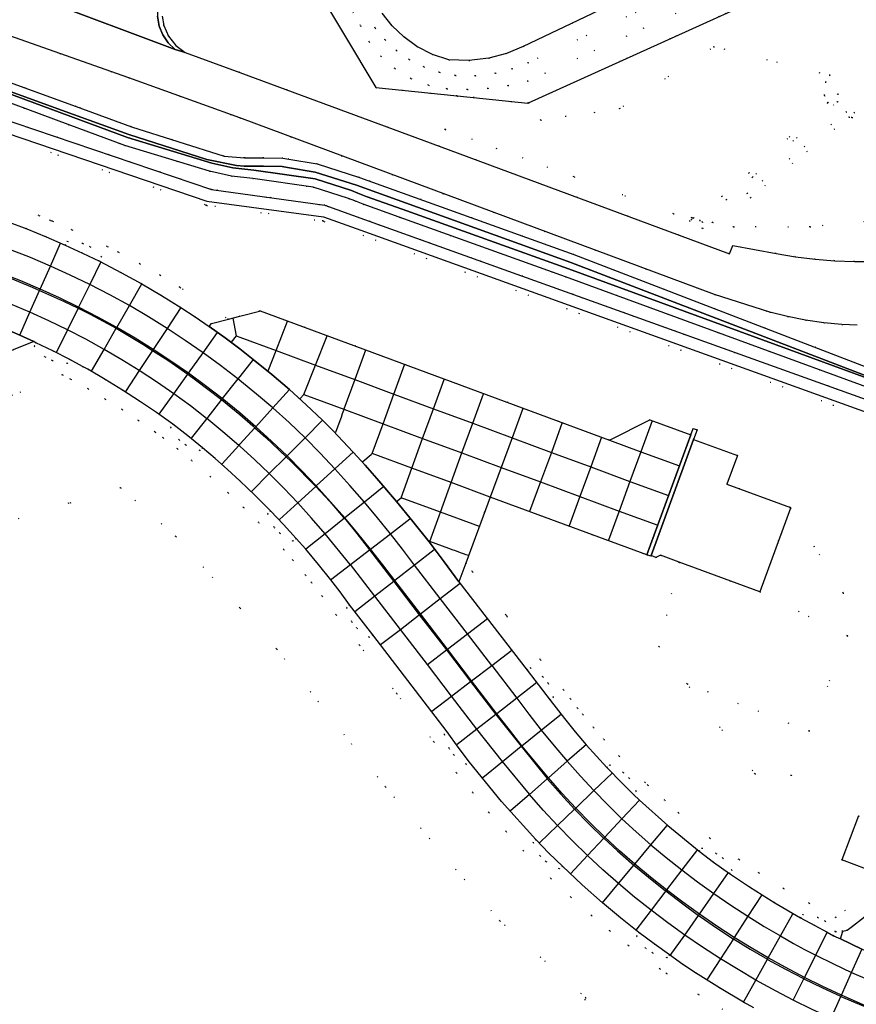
# Model space of a CAD drawing. Header units: metres. Extents: x 174791 to 179073, y 406431 to 409043.
# Tile 183 of 256: x 176474 to 176574, y 408276 to 408394. Entities that reach past the tile are written whole.
import ezdxf

# ---------------------------------------------------------------- set-up
doc = ezdxf.new("R2010")
doc.units = ezdxf.units.M
doc.linetypes.add('DOT', pattern=[6.35, 0, -6.35])
for name, color, linetype in [('ondersteunendwaterdeel_oever_slootkant', 254, 'Continuous'), ('panden', 254, 'Continuous'), ('scheiding_hek', 254, 'Continuous'), ('scheiding_muur', 254, 'Continuous'), ('terreindeelbegroeid', 254, 'DOT'), ('terreindeelonbegroeid', 254, 'DOT'), ('waterdeel', 254, 'Continuous'), ('wegdeel_molgoot', 254, 'Continuous'), ('wegdeel_rijbaan', 254, 'Continuous'), ('wegdeel_rolbaan', 254, 'Continuous'), ('weginrichtingselement_markering_vliegtuigverharding', 254, 'Continuous'), ('weginrichtingselement_voeg_vliegtuigverharding', 254, 'Continuous')]:
    doc.layers.add(name, color=color, linetype=linetype)

msp = doc.modelspace()

# ---------------------------------------------------------------- linework, layer by layer
at = {"layer": 'ondersteunendwaterdeel_oever_slootkant'}
for points in [[(176468.086, 408388.018, 0), (176480.485, 408383.514, 0), (176487.087, 408381.116, 0), (176498.127, 408377.612, 0), (176500.548, 408377.412, 0), (176500.632, 408377.411, 0), (176502.842, 408377.392, 0), (176505.139, 408377.372, 0), (176505.855, 408377.252, 0), (176509.226, 408376.685, 0), (176514.249, 408375.075, 0), (176539.827, 408365.853, 0), (176586.752, 408347.833, 0)], [(176468.086, 408388.018, 0), (176480.485, 408383.514, 0), (176487.087, 408381.116, 0), (176498.127, 408377.612, 0), (176500.548, 408377.412, 0), (176500.632, 408377.411, 0), (176502.842, 408377.392, 0), (176505.139, 408377.372, 0), (176505.855, 408377.252, 0), (176509.226, 408376.685, 0), (176514.249, 408375.075, 0), (176539.827, 408365.853, 0), (176586.752, 408347.833, 0)], [(176586.17, 408346.985, 0), (176539.478, 408364.916, 0), (176530.433, 408368.177, 0), (176513.927, 408374.128, 0), (176508.989, 408375.711, 0), (176505.69, 408376.266, 0), (176505.052, 408376.373, 0), (176502.833, 408376.392, 0), (176500.62, 408376.411, 0), (176500.501, 408376.413, 0), (176499.609, 408376.486, 0), (176496.052, 408377.221, 0), (176486.765, 408380.169, 0), (176480.144, 408382.574, 0), (176467.751, 408387.076, 0)], [(176586.17, 408346.985, 0), (176539.478, 408364.916, 0), (176530.433, 408368.177, 0), (176513.927, 408374.128, 0), (176508.989, 408375.711, 0), (176505.69, 408376.266, 0), (176505.052, 408376.373, 0), (176502.833, 408376.392, 0), (176500.62, 408376.411, 0), (176500.501, 408376.413, 0), (176499.609, 408376.486, 0), (176496.052, 408377.221, 0), (176486.765, 408380.169, 0), (176480.144, 408382.574, 0), (176467.751, 408387.076, 0)], [(176468.429, 408386.547, 0), (176479.856, 408382.328, 0), (176486.614, 408379.832, 0), (176496.646, 408376.786, 0), (176499.163, 408376.207, 0), (176501.66, 408375.932, 0), (176508.97, 408374.896, 0), (176513.299, 408373.498, 0), (176514.06, 408373.199, 0), (176515.051, 408372.809, 0), (176519.341, 408371.273, 0), (176539.184, 408364.168, 0), (176565.595, 408354.49, 0), (176585.999, 408347.012, 0)], [(176468.429, 408386.547, 0), (176479.856, 408382.328, 0), (176486.614, 408379.832, 0), (176496.646, 408376.786, 0), (176499.163, 408376.207, 0), (176501.66, 408375.932, 0), (176508.97, 408374.896, 0), (176513.299, 408373.498, 0), (176514.06, 408373.199, 0), (176515.051, 408372.809, 0), (176519.341, 408371.273, 0), (176539.184, 408364.168, 0), (176565.595, 408354.49, 0), (176585.999, 408347.012, 0)], [(176585.746, 408346.04, 0), (176538.843, 408363.228, 0), (176519.004, 408370.332, 0), (176514.699, 408371.873, 0), (176513.694, 408372.268, 0), (176512.962, 408372.556, 0), (176508.745, 408373.918, 0), (176501.535, 408374.94, 0), (176498.996, 408375.219, 0), (176496.388, 408375.819, 0), (176486.295, 408378.884, 0), (176479.51, 408381.389, 0), (176468.17, 408385.577, 0)], [(176585.746, 408346.04, 0), (176538.843, 408363.228, 0), (176519.004, 408370.332, 0), (176514.699, 408371.873, 0), (176513.694, 408372.268, 0), (176512.962, 408372.556, 0), (176508.745, 408373.918, 0), (176501.535, 408374.94, 0), (176498.996, 408375.219, 0), (176496.388, 408375.819, 0), (176486.295, 408378.884, 0), (176479.51, 408381.39, 0), (176468.17, 408385.577, 0)]]:
    msp.add_polyline3d(points, dxfattribs=at)
at = {"layer": 'panden'}
msp.add_polyline3d([(176552.39, 408329.171, 0), (176550.151, 408329.996, 0), (176549.622, 408329.728, 0), (176549.052, 408329.974, 0), (176554.11, 408343.818, 0), (176559.339, 408341.899, 0), (176558.082, 408338.473, 0), (176565.686, 408335.682, 0), (176565.663, 408335.618, 0), (176561.996, 408325.63, 0)], close=True, dxfattribs=at)
at = {"layer": 'scheiding_hek'}
for p in [(176573.763, 408298.923), (176577.313, 408291.583)]:
    msp.add_line(p, (176571.784, 408293.667), dxfattribs=at)
for points in [[(176534.413, 408383.955, 0), (176580.672, 408404.923, 0), (176587.392, 408421.273, 0), (176578.738, 408438.284, 0), (176578.145, 408438.105, 0)], [(176508.63, 408408.076, 0), (176504.999, 408404.539, 0), (176516.233, 408385.772, 0), (176525.909, 408384.785, 0)], [(176400.652, 408397.191, 0), (176419.053, 408398.891, 0), (176421.28, 408399.097, 0), (176437.945, 408393.495, 0), (176496.634, 408373.635, 0), (176510.12, 408371.743, 0), (176514.884, 408370.033, 0), (176576.226, 408348.01, 0), (176576.894, 408347.784, 0), (176577.148, 408347.061, 0), (176584.676, 408328.561, 0), (176584.804, 408328.247, 0)], [(176525.909, 408384.785, 0), (176534.348, 408383.925, 0), (176534.413, 408383.955, 0)]]:
    msp.add_polyline3d(points, dxfattribs=at)
at = {"layer": 'scheiding_muur'}
msp.add_polyline3d([(176437.415, 408392.201, 0), (176496.058, 408372.249, 0), (176509.967, 408370.384, 0), (176514.413, 408368.782, 0), (176575.811, 408346.658, 0), (176583.805, 408326.046, 0)], dxfattribs=at)
at = {"layer": 'terreindeelbegroeid'}
for points in [[(176516.988, 408394.647, 0), (176518.17, 408393.14, 0), (176519.552, 408391.815, 0), (176521.106, 408390.696, 0), (176522.958, 408389.74, 0), (176524.933, 408389.078, 0), (176527.311, 408389.001, 0), (176529.673, 408389.277, 0), (176531.783, 408389.834, 0), (176533.799, 408390.671, 0), (176564.969, 408405.566, 0)], [(176504.999, 408404.539, 0), (176516.233, 408385.772, 0), (176525.909, 408384.785, 0), (176524.489, 408380.794, 0), (176523.772, 408378.776, 0), (176500, 408387.579, 0), (176493.482, 408389.953, 0), (176492.368, 408390.806, 0), (176491.505, 408391.911, 0), (176490.949, 408393.198, 0), (176490.749, 408394.31, 0)], [(176580.672, 408404.923, 0), (176534.413, 408383.955, 0), (176534.348, 408383.925, 0), (176525.909, 408384.785, 0), (176516.233, 408385.772, 0), (176504.999, 408404.539, 0)], [(176628.653, 408395.938, 0), (176615.106, 408390.478, 0), (176606.769, 408387.117, 0), (176596.282, 408384.55, 0), (176589.676, 408383.908, 0), (176587.424, 408383.761, 0), (176584.844, 408383.594, 0), (176572.988, 408382.205, 0), (176572.646, 408382.26, 0), (176573.287, 408382.785, 0), (176571.325, 408385.027, 0), (176570.126, 408383.961, 0), (176569.731, 408384.851, 0), (176569.861, 408386.441, 0), (176570.389, 408387.251, 0), (176556.524, 408390.66, 0), (176545.291, 408383.274, 0), (176535.885, 408381.888, 0), (176534.413, 408383.955, 0), (176580.672, 408404.923, 0)], [(176553.059, 408397.473, 0), (176534.384, 408388.75, 0), (176532.466, 408388.002, 0), (176530.473, 408387.489, 0), (176528.097, 408387.196, 0), (176525.703, 408387.237, 0), (176523.781, 408387.606, 0), (176521.93, 408388.244, 0), (176520.188, 408389.138, 0), (176518.674, 408390.201, 0), (176517.316, 408391.457, 0), (176516.138, 408392.884, 0), (176511.105, 408400.771, 0)], [(176511.105, 408400.771, 0), (176516.138, 408392.884, 0), (176517.316, 408391.457, 0), (176518.674, 408390.201, 0), (176520.188, 408389.138, 0), (176521.93, 408388.244, 0), (176523.781, 408387.606, 0), (176525.703, 408387.237, 0), (176528.097, 408387.196, 0), (176530.473, 408387.489, 0), (176532.466, 408388.002, 0), (176534.384, 408388.75, 0), (176553.059, 408397.473, 0)], [(176510.34, 408400.407, 0), (176514.377, 408393.169, 0), (176515.439, 408391.233, 0), (176516.82, 408389.509, 0), (176518.478, 408388.05, 0), (176520.398, 408386.881, 0), (176522.493, 408386.068, 0), (176524.699, 408385.636, 0), (176527.144, 408385.56, 0), (176529.588, 408385.691, 0), (176531.987, 408386.023, 0), (176534.35, 408386.555, 0), (176554.027, 408395.562, 0)], [(176554.027, 408395.562, 0), (176534.35, 408386.555, 0), (176531.987, 408386.023, 0), (176529.588, 408385.691, 0), (176527.144, 408385.56, 0), (176524.699, 408385.636, 0), (176522.493, 408386.068, 0), (176520.398, 408386.881, 0), (176518.478, 408388.05, 0), (176516.82, 408389.509, 0), (176515.439, 408391.233, 0), (176514.377, 408393.169, 0), (176510.34, 408400.407, 0)], [(176694.128, 408398.962, 0), (176589.601, 408350.076, 0), (176587.29, 408347.27, 0), (176586.752, 408347.833, 0), (176539.827, 408365.853, 0), (176514.249, 408375.075, 0), (176509.226, 408376.685, 0), (176505.855, 408377.252, 0), (176505.139, 408377.372, 0), (176502.842, 408377.392, 0), (176500.632, 408377.411, 0), (176500.548, 408377.412, 0), (176498.127, 408377.612, 0), (176487.087, 408381.116, 0), (176480.485, 408383.514, 0), (176468.086, 408388.018, 0)], [(176576.226, 408348.01, 0), (176510.43, 408371.645, 0), (176510.12, 408371.743, 0), (176496.634, 408373.635, 0), (176437.945, 408393.495, 0)], [(176472.432, 408392.004, 0), (176486.741, 408386.943, 0), (176500, 408382.154, 0), (176556.621, 408361.101, 0), (176563.208, 408359.005, 0), (176565.324, 408358.472, 0), (176567.465, 408358.047, 0), (176569.625, 408357.731, 0), (176571.798, 408357.525, 0), (176573.611, 408357.446, 0)], [(176441.606, 408390.167, 0), (176495.878, 408371.794, 0), (176496.057, 408371.734, 0), (176509.899, 408369.872, 0), (176510.057, 408369.803, 0), (176575.473, 408346.211, 0)], [(176468.17, 408385.577, 0), (176479.51, 408381.389, 0), (176486.295, 408378.884, 0), (176496.388, 408375.819, 0), (176498.996, 408375.219, 0), (176501.535, 408374.94, 0), (176508.745, 408373.918, 0), (176512.962, 408372.556, 0), (176513.694, 408372.268, 0), (176514.699, 408371.873, 0), (176519.004, 408370.332, 0), (176538.843, 408363.228, 0), (176585.746, 408346.04, 0)], [(176575.126, 408365.054, 0), (176573.281, 408365.043, 0), (176570.939, 408365.13, 0), (176568.603, 408365.321, 0), (176566.277, 408365.614, 0), (176563.966, 408366.008, 0), (176558.81, 408366.954, 0), (176558.409, 408365.948, 0), (176523.772, 408378.776, 0), (176524.489, 408380.794, 0), (176539.857, 408375.13, 0), (176551.716, 408370.729, 0), (176553.91, 408370.249, 0), (176554.098, 408370.208, 0), (176553.86, 408370.038, 0), (176553.621, 408369.869, 0), (176555.2, 408368.96, 0), (176556.367, 408369.712, 0), (176558.881, 408369.163, 0), (176568.007, 408369.163, 0), (176582.368, 408370.639, 0)], [(176471.85, 408372.12, 0), (176476.041, 408370.532, 0), (176477.404, 408369.94, 0), (176477.673, 408369.831, 0), (176479.977, 408368.83, 0), (176484.188, 408366.833, 0), (176485.51, 408366.148, 0), (176488.068, 408364.778, 0), (176490.497, 408363.39, 0), (176492.858, 408361.958, 0), (176498.633, 408358.162, 0), (176496.604, 408357.633, 0), (176496.356, 408357.266, 0), (176494.664, 408358.42, 0), (176492.951, 408359.542, 0), (176490.65, 408360.978, 0), (176488.314, 408362.356, 0), (176485.886, 408363.699, 0), (176483.267, 408365.058, 0), (176483.487, 408365.6, 0), (176482.154, 408366.796, 0), (176481.261, 408367.184, 0), (176479.422, 408367.453, 0), (176479.18, 408366.996, 0), (176476.898, 408367.987, 0), (176474.594, 408368.924, 0), (176472.268, 408369.807, 0)], [(176573.763, 408298.923, 0), (176571.784, 408293.667, 0), (176577.313, 408291.583, 0), (176571.084, 408286.782, 0), (176567.888, 408288.485, 0), (176564.842, 408290.263, 0), (176561.881, 408292.124, 0), (176559.527, 408293.702, 0), (176556.035, 408296.26, 0), (176552.321, 408299.279, 0), (176550.664, 408300.771, 0), (176548.661, 408302.593, 0), (176548.315, 408302.923, 0), (176545.238, 408306.045, 0), (176543.422, 408308.041, 0), (176542.184, 408309.47, 0), (176540.912, 408311, 0), (176540.286, 408311.772, 0), (176539.446, 408312.864, 0), (176538.606, 408313.955, 0), (176535.847, 408317.529, 0), (176531.78, 408322.798, 0), (176527.714, 408328.068, 0), (176526.95, 408329.059, 0), (176529.867, 408336.946, 0), (176548.553, 408330.065, 0), (176549.022, 408329.893, 0), (176549.052, 408329.974, 0), (176549.622, 408329.728, 0), (176550.151, 408329.996, 0), (176552.39, 408329.171, 0), (176549.984, 408319.107, 0), (176553.333, 408314.666, 0), (176561.423, 408303.936, 0), (176565.772, 408303.723, 0), (176567.911, 408309.039, 0), (176572.472, 408320.377, 0), (176571.958, 408325.508, 0), (176565.663, 408335.618, 0), (176565.686, 408335.682, 0), (176558.082, 408338.473, 0), (176559.339, 408341.899, 0), (176554.11, 408343.818, 0), (176554.522, 408344.945, 0), (176554.053, 408345.117, 0), (176553.781, 408344.373, 0), (176548.897, 408346.158, 0), (176544.081, 408343.733, 0), (176502.422, 408359.149, 0), (176502.345, 408359.129, 0), (176500, 408358.518, 0), (176498.633, 408358.162, 0), (176492.858, 408361.958, 0), (176490.497, 408363.39, 0), (176488.068, 408364.778, 0), (176485.51, 408366.148, 0), (176484.188, 408366.833, 0), (176479.977, 408368.83, 0), (176477.673, 408369.831, 0), (176477.404, 408369.94, 0), (176476.041, 408370.532, 0), (176471.85, 408372.12, 0)], [(176472.965, 408354.485, 0), (176475.417, 408355.476, 0), (176475.685, 408355.35, 0), (176475.488, 408354.932, 0), (176476.758, 408353.668, 0), (176477.63, 408353.235, 0), (176479.421, 408352.861, 0), (176479.716, 408353.34, 0), (176481.238, 408352.512, 0), (176478.835, 408351.527, 0), (176467.813, 408347.011, 0)], [(176557.602, 408275.827, 0), (176554.7, 408277.606, 0), (176550.896, 408280.12, 0), (176550.084, 408280.686, 0), (176546.348, 408283.436, 0), (176544.136, 408285.198, 0), (176541.948, 408287.031, 0), (176539.485, 408289.212, 0), (176537.105, 408291.445, 0), (176533.808, 408294.76, 0), (176531.748, 408297.038, 0), (176529.688, 408299.317, 0), (176527.768, 408301.687, 0), (176525.848, 408304.057, 0), (176523.146, 408307.732, 0), (176518.709, 408313.502, 0), (176514.272, 408319.272, 0), (176511.479, 408322.902, 0), (176509.809, 408325.13, 0), (176508.541, 408326.741, 0), (176507.818, 408327.643, 0), (176506.329, 408329.415, 0), (176505.227, 408330.677, 0), (176502.244, 408333.89, 0), (176500.436, 408335.708, 0), (176498.617, 408337.449, 0), (176496.476, 408339.387, 0), (176494.255, 408341.297, 0), (176492.556, 408342.677, 0), (176490.855, 408344, 0), (176489.882, 408344.698, 0), (176487.928, 408346.062, 0), (176485.95, 408347.37, 0), (176483.942, 408348.63, 0), (176481.904, 408349.839, 0), (176479.818, 408351.007, 0), (176478.835, 408351.527, 0), (176481.238, 408352.512, 0), (176481.855, 408352.176, 0), (176483.951, 408350.967, 0), (176486.017, 408349.707, 0), (176488.051, 408348.396, 0), (176490.053, 408347.036, 0), (176492.02, 408345.626, 0), (176491.74, 408345.244, 0), (176492.754, 408343.767, 0), (176493.531, 408343.18, 0), (176495.223, 408342.481, 0), (176495.549, 408342.822, 0), (176497.058, 408341.541, 0), (176498.542, 408340.232, 0), (176500, 408338.894, 0), (176501.837, 408337.136, 0), (176503.662, 408335.3, 0), (176503.309, 408334.944, 0), (176504.086, 408333.33, 0), (176504.763, 408332.63, 0), (176506.328, 408331.681, 0), (176506.734, 408331.992, 0), (176507.848, 408330.716, 0), (176509.364, 408328.912, 0), (176510.837, 408327.074, 0), (176511.951, 408325.625, 0), (176513.086, 408324.092, 0), (176512.722, 408323.747, 0), (176513.347, 408322.068, 0), (176513.958, 408321.31, 0), (176515.429, 408320.221, 0), (176515.857, 408320.491, 0), (176524.731, 408308.951, 0), (176524.359, 408308.654, 0), (176524.943, 408306.961, 0), (176525.535, 408306.188, 0), (176526.98, 408305.063, 0), (176527.402, 408305.316, 0), (176531.208, 408300.618, 0), (176535.292, 408296.101, 0), (176534.962, 408295.742, 0), (176535.799, 408294.158, 0), (176536.502, 408293.484, 0), (176538.102, 408292.594, 0), (176538.474, 408292.903, 0), (176540.832, 408290.69, 0), (176543.253, 408288.547, 0), (176545.401, 408286.747, 0), (176547.594, 408285.001, 0), (176547.308, 408284.565, 0), (176548.391, 408283.138, 0), (176549.194, 408282.588, 0), (176550.917, 408281.97, 0), (176551.228, 408282.327, 0), (176552.835, 408281.207, 0), (176554.354, 408280.193, 0), (176557.183, 408278.399, 0), (176560.066, 408276.692, 0), (176561.283, 408276.006, 0)], [(176467.813, 408347.011, 0), (176478.835, 408351.527, 0), (176479.818, 408351.007, 0), (176481.904, 408349.839, 0), (176483.942, 408348.63, 0), (176485.95, 408347.37, 0), (176487.928, 408346.062, 0), (176489.882, 408344.698, 0), (176490.855, 408344, 0), (176492.556, 408342.677, 0), (176494.255, 408341.297, 0), (176496.476, 408339.387, 0), (176498.617, 408337.449, 0), (176500.436, 408335.708, 0), (176502.244, 408333.89, 0), (176505.227, 408330.677, 0), (176506.329, 408329.415, 0), (176507.818, 408327.643, 0), (176508.541, 408326.741, 0), (176509.809, 408325.13, 0), (176511.479, 408322.902, 0), (176514.272, 408319.272, 0), (176518.709, 408313.502, 0), (176523.146, 408307.732, 0), (176525.848, 408304.057, 0), (176527.768, 408301.687, 0), (176529.688, 408299.317, 0), (176531.748, 408297.038, 0), (176533.808, 408294.76, 0), (176537.105, 408291.445, 0), (176539.485, 408289.212, 0), (176541.948, 408287.031, 0), (176544.136, 408285.198, 0), (176546.348, 408283.436, 0), (176550.084, 408280.686, 0), (176550.896, 408280.12, 0), (176554.7, 408277.606, 0), (176557.602, 408275.827, 0)], [(176473.601, 408334.398, 0), (176485.776, 408338.051, 0), (176492.374, 408332.225, 0), (176500, 408323.717, 0), (176504.407, 408318.801, 0), (176517.355, 408302.376, 0), (176531.015, 408286.386, 0), (176541.239, 408277.233, 0), (176537.955, 408264.459, 0), (176539.818, 408262.493, 0), (176537.33, 408250, 0), (176536.904, 408247.861, 0), (176531.464, 408240.708, 0), (176500, 408201.568, 0), (176495.219, 408195.621, 0), (176485.184, 408193.178, 0), (176445.262, 408160.628, 0)], [(176537.955, 408264.459, 0), (176541.239, 408277.233, 0), (176531.015, 408286.386, 0), (176517.355, 408302.376, 0), (176504.407, 408318.801, 0), (176500, 408323.717, 0), (176492.374, 408332.225, 0), (176485.776, 408338.051, 0), (176473.601, 408334.398, 0)], [(176579.514, 408290.754, 0), (176573.045, 408285.768, 0), (176572.409, 408285.278, 0), (176571.901, 408285.149, 0), (176571.038, 408285.107, 0), (176569.802, 408286.342, 0), (176568.931, 408286.778, 0), (176567.14, 408287.156, 0), (176566.88, 408286.758, 0), (176563.806, 408288.552, 0), (176560.792, 408290.446, 0), (176558.413, 408292.041, 0), (176558.687, 408292.452, 0), (176557.617, 408293.889, 0), (176556.819, 408294.446, 0), (176555.101, 408295.079, 0), (176554.773, 408294.708, 0), (176551.02, 408297.759, 0), (176547.647, 408300.796, 0), (176546.934, 408301.477, 0), (176547.269, 408301.841, 0), (176546.434, 408303.426, 0), (176545.731, 408304.1, 0), (176544.132, 408304.991, 0), (176543.767, 408304.689, 0), (176542.529, 408306.032, 0), (176541.319, 408307.4, 0), (176540.001, 408308.951, 0), (176538.717, 408310.531, 0), (176537.021, 408312.735, 0), (176537.398, 408313.055, 0), (176536.764, 408314.73, 0), (176536.15, 408315.486, 0), (176534.673, 408316.567, 0), (176534.264, 408316.307, 0), (176526.131, 408326.846, 0), (176526.95, 408329.059, 0), (176527.714, 408328.068, 0), (176531.78, 408322.798, 0), (176535.847, 408317.529, 0), (176538.606, 408313.955, 0), (176539.446, 408312.864, 0), (176540.286, 408311.772, 0), (176540.912, 408311, 0), (176542.184, 408309.47, 0), (176543.422, 408308.041, 0), (176545.238, 408306.045, 0), (176548.315, 408302.923, 0), (176548.661, 408302.593, 0), (176550.664, 408300.771, 0), (176552.321, 408299.279, 0), (176556.035, 408296.26, 0), (176559.527, 408293.702, 0), (176561.881, 408292.124, 0), (176564.842, 408290.263, 0), (176567.888, 408288.485, 0), (176571.084, 408286.782, 0), (176577.313, 408291.583, 0)]]:
    msp.add_polyline3d(points, dxfattribs=at)
for points in [[(176570.126, 408383.961, 0), (176560.7, 408375.582, 0), (176557.481, 408372.794, 0), (176554.098, 408370.208, 0), (176553.91, 408370.249, 0), (176551.716, 408370.729, 0), (176539.857, 408375.13, 0), (176524.489, 408380.794, 0), (176525.909, 408384.785, 0), (176534.348, 408383.925, 0), (176534.413, 408383.955, 0), (176535.885, 408381.888, 0), (176545.291, 408383.274, 0), (176556.524, 408390.66, 0), (176570.389, 408387.251, 0), (176569.861, 408386.441, 0), (176569.731, 408384.851, 0)], [(176615.165, 408390.331, 0), (176596.259, 408381.402, 0), (176588.312, 408378.527, 0), (176589.161, 408373.517, 0), (176582.368, 408370.639, 0), (176568.007, 408369.163, 0), (176558.881, 408369.163, 0), (176556.367, 408369.712, 0), (176560.898, 408372.637, 0), (176572.646, 408382.26, 0), (176572.988, 408382.205, 0), (176584.844, 408383.594, 0), (176587.424, 408383.761, 0), (176589.676, 408383.908, 0), (176596.282, 408384.55, 0), (176606.769, 408387.117, 0), (176615.106, 408390.478, 0)], [(176572.646, 408382.26, 0), (176560.898, 408372.637, 0), (176556.367, 408369.712, 0), (176555.2, 408368.96, 0), (176553.621, 408369.869, 0), (176553.86, 408370.038, 0), (176554.098, 408370.208, 0), (176557.481, 408372.794, 0), (176560.7, 408375.582, 0), (176570.126, 408383.961, 0), (176571.325, 408385.027, 0), (176573.287, 408382.785, 0)], [(176572.356, 408382.862, 0), (176571.267, 408384.106, 0), (176561.136, 408375.1, 0), (176558.054, 408372.423, 0), (176554.821, 408369.928, 0), (176555.181, 408369.721, 0), (176560.514, 408373.163, 0)], [(176572.356, 408382.862, 0), (176560.514, 408373.163, 0), (176555.181, 408369.721, 0), (176554.821, 408369.928, 0), (176558.054, 408372.423, 0), (176561.136, 408375.1, 0), (176571.267, 408384.106, 0)], [(176572.472, 408320.377, 0), (176561.996, 408325.63, 0), (176565.663, 408335.618, 0), (176571.958, 408325.508, 0)], [(176561.996, 408325.63, 0), (176572.472, 408320.377, 0), (176567.911, 408309.039, 0), (176553.333, 408314.666, 0), (176549.984, 408319.107, 0), (176552.39, 408329.171, 0)], [(176567.911, 408309.039, 0), (176565.772, 408303.723, 0), (176561.423, 408303.936, 0), (176553.333, 408314.666, 0)], [(176578.063, 408297.176, 0), (176581.176, 408294.981, 0), (176579.54, 408290.774, 0), (176579.514, 408290.754, 0), (176577.313, 408291.583, 0), (176571.784, 408293.667, 0), (176573.763, 408298.923, 0)]]:
    msp.add_polyline3d(points, close=True, dxfattribs=at)
at = {"layer": 'terreindeelonbegroeid'}
msp.add_polyline3d([(176437.945, 408393.495, 0), (176496.634, 408373.635, 0), (176510.12, 408371.743, 0), (176510.43, 408371.645, 0), (176576.226, 408348.01, 0), (176575.823, 408346.943, 0), (176576.147, 408346.673, 0), (176577.148, 408347.061, 0), (176584.676, 408328.561, 0), (176583.618, 408328.123, 0), (176583.975, 408327.09, 0), (176583.805, 408326.046, 0), (176582.234, 408325.715, 0), (176581.843, 408327.667, 0), (176582.856, 408327.906, 0), (176582.704, 408328.262, 0), (176575.473, 408346.211, 0), (176510.057, 408369.803, 0), (176509.899, 408369.872, 0), (176496.057, 408371.734, 0), (176495.878, 408371.794, 0), (176441.606, 408390.167, 0)], dxfattribs=at)
for points in [[(176483.487, 408365.6, 0), (176483.267, 408365.058, 0), (176481.234, 408366.049, 0), (176479.18, 408366.996, 0), (176479.422, 408367.453, 0), (176481.261, 408367.184, 0), (176482.154, 408366.796, 0)], [(176479.716, 408353.34, 0), (176479.421, 408352.861, 0), (176477.63, 408353.235, 0), (176476.758, 408353.668, 0), (176475.488, 408354.932, 0), (176475.685, 408355.35, 0), (176477.695, 408354.376, 0)], [(176495.549, 408342.822, 0), (176495.223, 408342.481, 0), (176493.531, 408343.18, 0), (176492.754, 408343.767, 0), (176491.74, 408345.244, 0), (176492.02, 408345.626, 0), (176493.8, 408344.243, 0)], [(176506.734, 408331.992, 0), (176506.328, 408331.681, 0), (176504.763, 408332.63, 0), (176504.086, 408333.33, 0), (176503.309, 408334.944, 0), (176503.662, 408335.3, 0), (176505.216, 408333.663, 0)], [(176515.857, 408320.491, 0), (176515.429, 408320.221, 0), (176513.958, 408321.31, 0), (176513.347, 408322.068, 0), (176512.722, 408323.747, 0), (176513.086, 408324.092, 0)], [(176537.021, 408312.735, 0), (176534.264, 408316.307, 0), (176534.673, 408316.567, 0), (176536.15, 408315.486, 0), (176536.764, 408314.73, 0), (176537.398, 408313.055, 0)], [(176527.402, 408305.316, 0), (176526.98, 408305.063, 0), (176525.535, 408306.188, 0), (176524.943, 408306.961, 0), (176524.359, 408308.654, 0), (176524.731, 408308.951, 0), (176526.048, 408307.12, 0)], [(176546.934, 408301.477, 0), (176545.654, 408302.739, 0), (176543.767, 408304.689, 0), (176544.132, 408304.991, 0), (176545.731, 408304.1, 0), (176546.434, 408303.426, 0), (176547.269, 408301.841, 0)], [(176538.474, 408292.903, 0), (176538.102, 408292.594, 0), (176536.502, 408293.484, 0), (176535.799, 408294.158, 0), (176534.962, 408295.742, 0), (176535.292, 408296.101, 0), (176536.867, 408294.486, 0)], [(176558.413, 408292.041, 0), (176556.505, 408293.404, 0), (176554.773, 408294.708, 0), (176555.101, 408295.079, 0), (176556.819, 408294.446, 0), (176557.617, 408293.889, 0), (176558.687, 408292.452, 0)], [(176571.038, 408285.107, 0), (176570.797, 408284.622, 0), (176570.038, 408285.05, 0), (176568.576, 408285.824, 0), (176566.88, 408286.758, 0), (176567.14, 408287.156, 0), (176568.931, 408286.778, 0), (176569.802, 408286.342, 0)], [(176551.228, 408282.327, 0), (176550.917, 408281.97, 0), (176549.194, 408282.588, 0), (176548.391, 408283.138, 0), (176547.308, 408284.565, 0), (176547.594, 408285.001, 0), (176549.397, 408283.645, 0)], [(176571.616, 408284.235, 0), (176570.797, 408284.622, 0), (176571.038, 408285.107, 0), (176571.901, 408285.149, 0)]]:
    msp.add_polyline3d(points, close=True, dxfattribs=at)
at = {"layer": 'waterdeel'}
for points in [[(176467.751, 408387.076, 0), (176480.144, 408382.574, 0), (176486.765, 408380.169, 0), (176496.052, 408377.221, 0), (176499.609, 408376.486, 0), (176500.501, 408376.413, 0), (176500.62, 408376.411, 0), (176502.833, 408376.392, 0), (176505.052, 408376.373, 0), (176505.69, 408376.266, 0), (176508.989, 408375.711, 0), (176513.927, 408374.128, 0), (176530.433, 408368.177, 0), (176539.478, 408364.916, 0), (176586.17, 408346.985, 0)], [(176585.999, 408347.012, 0), (176565.595, 408354.49, 0), (176539.184, 408364.168, 0), (176519.341, 408371.273, 0), (176515.051, 408372.809, 0), (176514.06, 408373.199, 0), (176513.299, 408373.498, 0), (176508.97, 408374.896, 0), (176501.66, 408375.932, 0), (176499.163, 408376.207, 0), (176496.646, 408376.786, 0), (176486.614, 408379.832, 0), (176479.856, 408382.328, 0), (176468.429, 408386.547, 0)]]:
    msp.add_polyline3d(points, dxfattribs=at)
at = {"layer": 'wegdeel_molgoot'}
msp.add_polyline3d([(176490.749, 408394.31, 0), (176490.949, 408393.198, 0), (176491.505, 408391.911, 0), (176492.368, 408390.806, 0), (176493.482, 408389.953, 0), (176492.279, 408390.334, 0), (176491.464, 408391.127, 0), (176490.827, 408392.067, 0), (176490.394, 408393.118, 0), (176490.176, 408394.306, 0)], dxfattribs=at)
msp.add_polyline3d([(176554.11, 408343.818, 0), (176549.052, 408329.974, 0), (176549.022, 408329.893, 0), (176548.553, 408330.065, 0), (176553.781, 408344.373, 0), (176554.053, 408345.117, 0), (176554.522, 408344.945, 0)], close=True, dxfattribs=at)
at = {"layer": 'wegdeel_rijbaan'}
for points in [[(176494.039, 408405.685, 0), (176493.944, 408405.445, 0), (176490.522, 408396.683, 0), (176490.22, 408395.514, 0), (176490.176, 408394.306, 0), (176490.394, 408393.118, 0), (176490.827, 408392.067, 0), (176491.464, 408391.127, 0), (176492.279, 408390.334, 0), (176476.583, 408396.245, 0), (176478.074, 408396.26, 0), (176479.528, 408396.592, 0), (176480.878, 408397.226, 0), (176482.029, 408398.103, 0), (176482.973, 408399.198, 0), (176483.671, 408400.465, 0), (176486.786, 408408.489, 0)], [(176475.417, 408355.476, 0), (176472.965, 408354.485, 0), (176463.853, 408350.804, 0), (176449.748, 408355.87, 0), (176446.541, 408361.594, 0), (176445.334, 408363.748, 0), (176446.717, 408363.608, 0), (176448.097, 408363.447, 0), (176450.142, 408363.168, 0), (176452.18, 408362.842, 0), (176454.051, 408362.5, 0), (176455.914, 408362.118, 0), (176457.756, 408361.698, 0), (176459.589, 408361.239, 0), (176461.363, 408360.758, 0), (176463.127, 408360.241, 0), (176464.88, 408359.688, 0), (176469.337, 408358.096, 0), (176471.099, 408357.391, 0), (176472.846, 408356.65, 0), (176473.754, 408356.248, 0)], [(176553.781, 408344.373, 0), (176548.553, 408330.065, 0), (176529.867, 408336.946, 0), (176526.95, 408329.059, 0), (176526.131, 408326.846, 0), (176524.374, 408329.234, 0), (176522.576, 408331.592, 0), (176520.646, 408334.029, 0), (176518.671, 408336.43, 0), (176516.324, 408339.171, 0), (176514.935, 408340.74, 0), (176513.525, 408342.29, 0), (176511.086, 408344.885, 0), (176509.863, 408346.098, 0), (176507.916, 408347.95, 0), (176505.923, 408349.753, 0), (176503.815, 408351.564, 0), (176501.606, 408353.366, 0), (176500, 408354.61, 0), (176498.228, 408355.931, 0), (176496.356, 408357.266, 0), (176496.604, 408357.633, 0), (176498.633, 408358.162, 0), (176500, 408358.518, 0), (176502.345, 408359.129, 0), (176502.422, 408359.149, 0), (176544.081, 408343.733, 0), (176548.897, 408346.158, 0)], [(176586.35, 408288.179, 0), (176586.251, 408287.887, 0), (176586.229, 408287.823, 0), (176586.796, 408285.791, 0), (176589.083, 408278.613, 0), (176590.436, 408276.741, 0), (176587.552, 408277.809, 0), (176585.175, 408278.587, 0), (176582.816, 408279.42, 0), (176580.816, 408280.174, 0), (176578.346, 408281.169, 0), (176576.243, 408282.071, 0), (176574.183, 408283.007, 0), (176571.616, 408284.235, 0), (176571.901, 408285.149, 0), (176572.409, 408285.278, 0), (176573.045, 408285.768, 0), (176579.514, 408290.754, 0)]]:
    msp.add_polyline3d(points, close=True, dxfattribs=at)
for points in [[(176564.969, 408405.566, 0), (176533.799, 408390.671, 0), (176531.783, 408389.834, 0), (176529.673, 408389.277, 0), (176527.311, 408389.001, 0), (176524.933, 408389.078, 0), (176522.958, 408389.74, 0), (176521.106, 408390.696, 0), (176519.552, 408391.815, 0), (176518.17, 408393.14, 0), (176516.988, 408394.647, 0)], [(176476.583, 408396.245, 0), (176492.279, 408390.334, 0), (176493.482, 408389.953, 0), (176500, 408387.579, 0), (176523.772, 408378.776, 0), (176558.409, 408365.948, 0), (176558.81, 408366.954, 0), (176563.966, 408366.008, 0), (176566.277, 408365.614, 0), (176568.603, 408365.321, 0), (176570.939, 408365.13, 0), (176573.281, 408365.043, 0), (176575.126, 408365.054, 0)], [(176573.611, 408357.446, 0), (176571.798, 408357.525, 0), (176569.625, 408357.731, 0), (176567.465, 408358.047, 0), (176565.324, 408358.472, 0), (176563.208, 408359.005, 0), (176556.621, 408361.101, 0), (176500, 408382.154, 0), (176486.741, 408386.943, 0), (176472.432, 408392.004, 0)]]:
    msp.add_polyline3d(points, dxfattribs=at)
at = {"layer": 'wegdeel_rolbaan'}
for points in [[(176472.268, 408369.807, 0), (176474.594, 408368.924, 0), (176476.898, 408367.987, 0), (176479.18, 408366.996, 0), (176481.234, 408366.049, 0), (176483.267, 408365.058, 0), (176485.886, 408363.699, 0), (176488.314, 408362.356, 0), (176490.65, 408360.978, 0), (176492.951, 408359.542, 0), (176494.664, 408358.42, 0), (176496.356, 408357.266, 0), (176498.228, 408355.931, 0), (176500, 408354.61, 0), (176501.606, 408353.366, 0), (176503.815, 408351.564, 0), (176505.923, 408349.753, 0), (176507.916, 408347.95, 0), (176509.863, 408346.098, 0), (176511.086, 408344.885, 0), (176513.525, 408342.29, 0), (176514.935, 408340.74, 0), (176516.324, 408339.171, 0), (176518.671, 408336.43, 0), (176520.646, 408334.029, 0), (176522.576, 408331.592, 0), (176524.374, 408329.234, 0), (176526.131, 408326.846, 0), (176534.264, 408316.307, 0), (176537.021, 408312.735, 0), (176538.717, 408310.531, 0), (176540.001, 408308.951, 0), (176541.319, 408307.4, 0), (176542.529, 408306.032, 0), (176543.767, 408304.689, 0), (176545.654, 408302.739, 0), (176546.934, 408301.477, 0), (176547.647, 408300.796, 0), (176551.02, 408297.759, 0), (176554.773, 408294.708, 0), (176556.505, 408293.404, 0), (176558.413, 408292.041, 0), (176560.792, 408290.446, 0), (176563.806, 408288.552, 0), (176566.88, 408286.758, 0), (176568.576, 408285.824, 0), (176570.038, 408285.05, 0), (176570.797, 408284.622, 0), (176571.616, 408284.235, 0), (176574.183, 408283.007, 0)], [(176561.283, 408276.006, 0), (176560.066, 408276.692, 0), (176557.183, 408278.399, 0), (176554.354, 408280.193, 0), (176552.835, 408281.207, 0), (176551.228, 408282.327, 0), (176549.397, 408283.645, 0), (176547.594, 408285.001, 0), (176545.401, 408286.747, 0), (176543.253, 408288.547, 0), (176540.832, 408290.69, 0), (176538.474, 408292.903, 0), (176536.867, 408294.486, 0), (176535.292, 408296.101, 0), (176531.208, 408300.618, 0), (176527.402, 408305.316, 0), (176526.048, 408307.12, 0), (176524.731, 408308.951, 0), (176515.857, 408320.491, 0), (176513.086, 408324.092, 0), (176511.951, 408325.625, 0), (176510.837, 408327.074, 0), (176509.364, 408328.912, 0), (176507.848, 408330.716, 0), (176506.734, 408331.992, 0), (176505.216, 408333.663, 0), (176503.662, 408335.3, 0), (176501.837, 408337.136, 0), (176500, 408338.894, 0), (176498.542, 408340.232, 0), (176497.058, 408341.541, 0), (176495.549, 408342.822, 0), (176493.8, 408344.243, 0), (176492.02, 408345.626, 0), (176490.053, 408347.036, 0), (176488.051, 408348.396, 0), (176486.017, 408349.707, 0), (176483.951, 408350.967, 0), (176481.855, 408352.176, 0), (176481.238, 408352.512, 0), (176479.716, 408353.34, 0), (176477.695, 408354.376, 0), (176475.685, 408355.35, 0), (176475.417, 408355.476, 0), (176473.754, 408356.248, 0), (176472.846, 408356.65, 0)]]:
    msp.add_polyline3d(points, dxfattribs=at)
at = {"layer": 'weginrichtingselement_markering_vliegtuigverharding'}
for p, q in [((176515.458, 408330.637), (176518.347, 408326.878)), ((176518.347, 408326.878), (176521.401, 408322.904)), ((176521.401, 408322.904), (176524.63, 408318.703)), ((176524.63, 408318.703), (176527.521, 408314.942)), ((176527.521, 408314.942), (176530.535, 408311.019)), ((176530.535, 408311.019), (176533.567, 408307.221)), ((176533.567, 408307.221), (176536.652, 408303.362)), ((176536.652, 408303.362), (176536.668, 408303.343))]:
    msp.add_line(p, q, dxfattribs=at)
for points in [[(176471.478, 408363.512, 0), (176475.24, 408361.985, 0), (176476.119, 408361.592, 0)], [(176476.119, 408361.592, 0), (176478.953, 408360.326, 0), (176480.708, 408359.463, 0)], [(176480.708, 408359.463, 0), (176482.136, 408358.761, 0), (176485.257, 408357.069, 0)], [(176485.257, 408357.069, 0), (176488.43, 408355.185, 0), (176489.587, 408354.435, 0)], [(176489.587, 408354.435, 0), (176491.529, 408353.175, 0), (176493.776, 408351.591, 0)], [(176493.776, 408351.591, 0), (176494.72, 408350.926, 0), (176497.815, 408348.567, 0)], [(176497.815, 408348.567, 0), (176497.824, 408348.56, 0), (176498.919, 408347.679, 0), (176500, 408346.782, 0)], [(176500, 408346.782, 0), (176501.56, 408345.437, 0), (176501.804, 408345.217, 0)], [(176501.804, 408345.217, 0), (176503.09, 408344.058, 0), (176505.511, 408341.755, 0), (176505.517, 408341.75, 0)], [(176505.517, 408341.75, 0), (176506.114, 408341.182, 0), (176509.051, 408338.211, 0)], [(176509.051, 408338.211, 0), (176510.739, 408336.394, 0), (176512.372, 408334.523, 0), (176512.46, 408334.415, 0)], [(176512.46, 408334.415, 0), (176513.947, 408332.602, 0), (176515.458, 408330.637, 0)], [(176536.668, 408303.343, 0), (176538.264, 408301.521, 0), (176539.924, 408299.725, 0)], [(176539.924, 408299.725, 0), (176541.633, 408297.972, 0), (176543.386, 408296.265, 0), (176543.402, 408296.25, 0)], [(176543.402, 408296.25, 0), (176545.028, 408294.749, 0), (176546.71, 408293.277, 0), (176547.001, 408293.035, 0)], [(176547.001, 408293.035, 0), (176548.719, 408291.604, 0), (176550.765, 408289.976, 0), (176550.784, 408289.962, 0)], [(176550.784, 408289.962, 0), (176552.821, 408288.415, 0), (176554.702, 408287.052, 0)], [(176554.702, 408287.052, 0), (176554.912, 408286.9, 0), (176556.859, 408285.559, 0), (176558.838, 408284.267, 0), (176558.862, 408284.252, 0)], [(176558.862, 408284.252, 0), (176560.873, 408283.008, 0), (176562.916, 408281.813, 0)], [(176562.916, 408281.813, 0), (176562.939, 408281.8, 0), (176565.064, 408280.626, 0), (176567.217, 408279.504, 0), (176567.266, 408279.479, 0), (176567.271, 408279.477, 0)], [(176567.271, 408279.477, 0), (176569.407, 408278.43, 0), (176571.623, 408277.41, 0), (176571.686, 408277.383, 0)], [(176571.686, 408277.383, 0), (176573.863, 408276.444, 0), (176576.125, 408275.532, 0)]]:
    msp.add_polyline3d(points, dxfattribs=at)
at = {"layer": 'weginrichtingselement_voeg_vliegtuigverharding'}
for p, q in [((176477.403, 408364.495), (176478.604, 408367.209)), ((176476.184, 408361.74), (176477.403, 408364.495)), ((176486.82, 408359.772), (176488.314, 408362.356)), ((176485.316, 408357.172), (176486.82, 408359.772)), ((176473.754, 408356.248), (176474.962, 408358.979)), ((176499.154, 408358.297), (176499.548, 408356.176)), ((176495.606, 408354.155), (176497.333, 408356.576)), ((176499.548, 408356.176), (176498.98, 408355.398)), ((176499.548, 408356.176), (176500, 408356.009)), ((176482.311, 408351.977), (176483.804, 408354.559)), ((176493.867, 408351.717), (176495.606, 408354.155)), ((176514.982, 408354.48), (176513.699, 408350.945)), ((176501.606, 408353.366), (176500, 408351.333)), ((176500, 408351.333), (176499.765, 408351.036)), ((176499.765, 408351.036), (176497.903, 408348.679)), ((176500, 408350.849), (176499.765, 408351.036)), ((176513.699, 408350.945), (176512.417, 408347.413)), ((176490.375, 408346.822), (176492.117, 408349.264)), ((176503.934, 408347.564), (176505.923, 408349.753)), ((176507.626, 408349.185), (176512.417, 408347.413)), ((176500, 408346.968), (176497.903, 408348.679)), ((176501.905, 408345.33), (176500, 408346.968)), ((176501.905, 408345.33), (176503.934, 408347.564)), ((176512.218, 408346.865), (176512.067, 408346.45)), ((176512.293, 408347.072), (176512.218, 408346.865)), ((176512.369, 408347.28), (176512.293, 408347.072)), ((176512.417, 408347.413), (176512.369, 408347.28)), ((176511.916, 408346.034), (176511.408, 408344.634)), ((176512.067, 408346.45), (176511.916, 408346.034)), ((176497.877, 408340.895), (176499.882, 408343.102)), ((176499.882, 408343.102), (176500, 408343.232)), ((176500, 408342.997), (176499.882, 408343.102)), ((176511.342, 408340.3), (176513.56, 408342.322)), ((176514.663, 408341.19), (176515.668, 408342.017)), ((176509.106, 408338.261), (176511.342, 408340.3)), ((176506.906, 408336.255), (176509.051, 408338.211)), ((176509.051, 408338.211), (176509.106, 408338.261)), ((176517.173, 408338.193), (176514.858, 408336.337)), ((176504.708, 408334.251), (176506.906, 408336.255)), ((176517.958, 408332.566), (176520.267, 408334.347)), ((176510.166, 408332.575), (176507.848, 408330.716)), ((176515.581, 408330.733), (176517.958, 408332.566)), ((176524.937, 408330.815), (176522.659, 408331.653)), ((176525.453, 408330.625), (176524.937, 408330.815)), ((176525.63, 408330.559), (176525.453, 408330.625)), ((176526.321, 408330.305), (176525.63, 408330.559)), ((176526.664, 408330.179), (176526.321, 408330.305)), ((176527.006, 408330.053), (176526.664, 408330.179)), ((176527.28, 408329.952), (176527.006, 408330.053)), ((176530.032, 408316.85), (176532.436, 408318.676)), ((176522.886, 408311.42), (176525.225, 408313.198)), ((176528.275, 408309.264), (176525.225, 408313.198)), ((176530.535, 408311.019), (176528.275, 408309.264)), ((176530.665, 408311.105), (176530.535, 408311.019)), ((176535.946, 408309.138), (176538.348, 408311.074)), ((176528.275, 408309.264), (176525.919, 408307.435)), ((176531.33, 408305.419), (176528.275, 408309.264)), ((176533.644, 408307.283), (176535.946, 408309.138)), ((176528.96, 408303.509), (176531.33, 408305.419)), ((176542.227, 408301.938), (176544.398, 408304.024)), ((176540.052, 408299.848), (176542.227, 408301.938)), ((176547.647, 408300.796), (176545.57, 408298.573)), ((176545.57, 408298.573), (176543.522, 408296.379)), ((176535.729, 408295.693), (176537.886, 408297.766)), ((176549.029, 408295.463), (176550.961, 408297.776)), ((176547.101, 408293.155), (176549.029, 408295.463)), ((176554.558, 408294.919), (176552.695, 408292.472)), ((176541.465, 408294.177), (176539.442, 408292.011)), ((176556.52, 408289.648), (176558.268, 408292.142)), ((176543.253, 408288.547), (176545.16, 408290.83)), ((176554.798, 408287.19), (176556.52, 408289.648)), ((176549.034, 408287.663), (176547.229, 408285.292)), ((176564.46, 408284.588), (176565.93, 408287.229)), ((176551.334, 408282.246), (176553.054, 408284.701)), ((176563.004, 408281.972), (176564.46, 408284.588)), ((176572.96, 408280.252), (176574.208, 408283.063)), ((176557.331, 408281.877), (176555.705, 408279.355)), ((176571.749, 408277.524), (176572.96, 408280.252)), ((176560.066, 408276.692), (176561.539, 408279.339))]:
    msp.add_line(p, q, dxfattribs=at)
for points in [[(176477.403, 408364.495, 0), (176475.03, 408365.498, 0), (176472.632, 408366.43, 0), (176470.216, 408367.369, 0), (176467.776, 408368.232, 0)], [(176476.184, 408361.74, 0), (176473.864, 408362.718, 0), (176471.526, 408363.633, 0), (176471.519, 408363.636, 0), (176469.173, 408364.53, 0), (176466.804, 408365.362, 0)], [(176486.82, 408359.772, 0), (176484.496, 408361.054, 0), (176482.121, 408362.284, 0), (176482.102, 408362.293, 0), (176479.767, 408363.425, 0), (176477.403, 408364.495, 0)], [(176483.424, 408364.979, 0), (176482.102, 408362.293, 0), (176480.773, 408359.593, 0)], [(176474.962, 408358.979, 0), (176472.704, 408359.938, 0), (176470.424, 408360.846, 0)], [(176474.962, 408358.979, 0), (176476.119, 408361.592, 0), (176476.184, 408361.74, 0)], [(176480.773, 408359.593, 0), (176478.492, 408360.696, 0), (176476.184, 408361.74, 0)], [(176480.773, 408359.593, 0), (176480.708, 408359.463, 0), (176479.444, 408356.894, 0), (176478.122, 408354.209, 0)], [(176485.316, 408357.172, 0), (176483.061, 408358.413, 0), (176480.773, 408359.593, 0)], [(176492.951, 408359.542, 0), (176491.314, 408357.055, 0), (176489.667, 408354.554, 0), (176489.587, 408354.435, 0), (176488.003, 408352.03, 0), (176486.36, 408349.535, 0)], [(176495.606, 408354.155, 0), (176493.479, 408355.631, 0), (176491.314, 408357.055, 0), (176489.085, 408358.442, 0), (176486.82, 408359.772, 0)], [(176483.804, 408354.559, 0), (176481.637, 408355.755, 0), (176479.444, 408356.894, 0), (176479.441, 408356.896, 0), (176477.213, 408357.963, 0), (176474.962, 408358.979, 0)], [(176483.804, 408354.559, 0), (176485.257, 408357.069, 0), (176485.316, 408357.172, 0)], [(176493.867, 408351.717, 0), (176491.785, 408353.162, 0), (176489.667, 408354.554, 0), (176487.509, 408355.892, 0), (176485.316, 408357.172, 0)], [(176503.38, 408352.006, 0), (176504.312, 408354.415, 0), (176505.67, 408357.924, 0)], [(176500, 408356.009, 0), (176504.312, 408354.415, 0), (176509.014, 408352.677, 0), (176513.699, 408350.945, 0)], [(176507.196, 408348.681, 0), (176507.626, 408349.185, 0), (176509.014, 408352.677, 0), (176510.397, 408356.154, 0)], [(176492.117, 408349.264, 0), (176490.077, 408350.674, 0), (176488.003, 408352.03, 0), (176485.919, 408353.321, 0), (176483.804, 408354.559, 0)], [(176499.765, 408351.036, 0), (176497.705, 408352.621, 0), (176495.606, 408354.155, 0)], [(176515.668, 408342.017, 0), (176515.798, 408342.124, 0), (176517.091, 408345.684, 0), (176518.375, 408349.216, 0), (176519.647, 408352.717, 0)], [(176492.117, 408349.264, 0), (176493.776, 408351.591, 0), (176493.867, 408351.717, 0)], [(176497.903, 408348.679, 0), (176495.904, 408350.223, 0), (176493.867, 408351.717, 0)], [(176503.934, 408347.564, 0), (176501.987, 408349.231, 0), (176500, 408350.849, 0)], [(176513.699, 408350.945, 0), (176518.375, 408349.216, 0), (176523.082, 408347.476, 0), (176527.77, 408345.743, 0), (176532.458, 408344.01, 0), (176537.148, 408342.276, 0), (176541.837, 408340.542, 0), (176546.527, 408338.808, 0), (176551.126, 408337.108, 0)], [(176518.671, 408336.43, 0), (176519.229, 408336.858, 0), (176520.51, 408340.39, 0), (176521.799, 408343.942, 0), (176523.082, 408347.476, 0), (176524.354, 408350.982, 0)], [(176499.882, 408343.102, 0), (176497.981, 408344.74, 0), (176496.044, 408346.326, 0), (176496.039, 408346.33, 0), (176494.096, 408347.821, 0), (176492.117, 408349.264, 0)], [(176522.659, 408331.653, 0), (176523.923, 408335.137, 0), (176525.202, 408338.663, 0), (176526.488, 408342.207, 0), (176527.77, 408345.743, 0), (176529.047, 408349.263, 0)], [(176497.903, 408348.679, 0), (176497.815, 408348.567, 0), (176496.044, 408346.326, 0), (176494.191, 408343.98, 0)], [(176511.342, 408340.3, 0), (176509.575, 408342.178, 0), (176507.772, 408344.023, 0), (176505.875, 408345.817, 0), (176503.934, 408347.564, 0)], [(176512.417, 408347.413, 0), (176517.091, 408345.684, 0), (176521.799, 408343.942, 0), (176526.488, 408342.207, 0), (176531.162, 408340.478, 0), (176535.852, 408338.743, 0), (176540.541, 408337.008, 0), (176545.23, 408335.273, 0), (176549.833, 408333.57, 0)], [(176533.747, 408347.524, 0), (176532.458, 408344.01, 0), (176531.162, 408340.478, 0), (176529.867, 408336.946, 0)], [(176509.863, 408346.098, 0), (176507.772, 408344.023, 0), (176505.628, 408341.872, 0), (176505.511, 408341.755, 0), (176503.503, 408339.739, 0), (176501.389, 408337.62, 0)], [(176538.447, 408345.818, 0), (176537.148, 408342.276, 0), (176535.852, 408338.743, 0), (176534.557, 408335.213, 0)], [(176549.184, 408346.053, 0), (176547.825, 408342.347, 0), (176546.527, 408338.808, 0), (176545.23, 408335.273, 0), (176543.952, 408331.788, 0)], [(176500, 408343.232, 0), (176501.804, 408345.217, 0), (176501.905, 408345.33, 0)], [(176509.106, 408338.261, 0), (176507.386, 408340.081, 0), (176505.632, 408341.868, 0), (176505.628, 408341.872, 0), (176503.79, 408343.623, 0), (176501.905, 408345.33, 0)], [(176543.136, 408344.083, 0), (176541.837, 408340.542, 0), (176540.541, 408337.008, 0), (176539.257, 408333.509, 0)], [(176544.081, 408343.733, 0), (176547.825, 408342.347, 0), (176552.419, 408340.647, 0)], [(176506.906, 408336.255, 0), (176505.226, 408338.018, 0), (176503.503, 408339.739, 0), (176501.771, 408341.389, 0), (176500, 408342.997, 0)], [(176529.867, 408336.946, 0), (176525.202, 408338.663, 0), (176520.51, 408340.39, 0), (176515.798, 408342.124, 0)], [(176514.858, 408336.337, 0), (176513.119, 408338.336, 0), (176511.342, 408340.3, 0)], [(176515.581, 408330.733, 0), (176514.06, 408332.606, 0), (176512.506, 408334.451, 0), (176510.824, 408336.373, 0), (176509.106, 408338.261, 0)], [(176510.166, 408332.575, 0), (176508.559, 408334.435, 0), (176506.906, 408336.255, 0)], [(176514.858, 408336.337, 0), (176512.506, 408334.451, 0), (176512.46, 408334.415, 0), (176510.166, 408332.575, 0)], [(176517.958, 408332.566, 0), (176516.425, 408334.465, 0), (176514.858, 408336.337, 0)], [(176528.568, 408333.434, 0), (176523.923, 408335.137, 0), (176519.229, 408336.858, 0)], [(176525.225, 408313.198, 0), (176522.371, 408316.972, 0), (176519.138, 408321.158, 0), (176516.089, 408325.107, 0), (176513.176, 408328.878, 0), (176513.174, 408328.881, 0), (176510.166, 408332.575, 0)], [(176530.032, 408316.85, 0), (176527.13, 408320.62, 0), (176523.893, 408324.828, 0), (176520.822, 408328.818, 0), (176520.818, 408328.823, 0), (176519.404, 408330.707, 0), (176517.958, 408332.566, 0)], [(176510.806, 408327.05, 0), (176513.176, 408328.878, 0), (176515.458, 408330.637, 0), (176515.581, 408330.733, 0)], [(176523.155, 408330.648, 0), (176520.822, 408328.818, 0), (176518.469, 408326.974, 0), (176518.347, 408326.878, 0), (176516.089, 408325.107, 0), (176513.729, 408323.257, 0)], [(176530.665, 408311.105, 0), (176527.644, 408315.036, 0), (176524.753, 408318.798, 0), (176521.523, 408322.999, 0), (176518.469, 408326.974, 0), (176517.041, 408328.866, 0), (176515.581, 408330.733, 0)], [(176516.778, 408319.337, 0), (176519.138, 408321.158, 0), (176521.401, 408322.904, 0), (176521.523, 408322.999, 0), (176523.893, 408324.828, 0), (176526.272, 408326.664, 0)], [(176522.371, 408316.972, 0), (176524.63, 408318.703, 0), (176524.753, 408318.798, 0), (176527.13, 408320.62, 0), (176529.521, 408322.453, 0)], [(176525.225, 408313.198, 0), (176527.521, 408314.942, 0), (176527.644, 408315.036, 0), (176530.032, 408316.85, 0)], [(176530.032, 408316.85, 0), (176533.028, 408312.956, 0), (176533.032, 408312.95, 0), (176534.466, 408311.031, 0), (176535.946, 408309.138, 0)], [(176535.419, 408314.81, 0), (176533.032, 408312.95, 0), (176530.665, 408311.105, 0)], [(176533.644, 408307.283, 0), (176532.141, 408309.184, 0), (176530.665, 408311.105, 0)], [(176535.946, 408309.138, 0), (176537.478, 408307.263, 0), (176539.048, 408305.426, 0), (176539.051, 408305.422, 0), (176540.62, 408303.664, 0), (176542.227, 408301.938, 0)], [(176531.33, 408305.419, 0), (176533.567, 408307.221, 0), (176533.644, 408307.283, 0)], [(176541.354, 408307.431, 0), (176539.048, 408305.426, 0), (176536.793, 408303.466, 0), (176536.668, 408303.343, 0), (176534.537, 408301.484, 0), (176532.286, 408299.52, 0)], [(176540.052, 408299.848, 0), (176538.399, 408301.636, 0), (176536.793, 408303.466, 0), (176535.205, 408305.364, 0), (176533.644, 408307.283, 0)], [(176537.886, 408297.766, 0), (176536.187, 408299.605, 0), (176534.537, 408301.484, 0), (176534.534, 408301.487, 0), (176531.33, 408305.419, 0)], [(176542.227, 408301.938, 0), (176543.88, 408300.238, 0), (176545.57, 408298.573, 0)], [(176537.886, 408297.766, 0), (176539.924, 408299.725, 0), (176540.052, 408299.848, 0)], [(176543.522, 408296.379, 0), (176541.764, 408298.091, 0), (176540.052, 408299.848, 0)], [(176545.57, 408298.573, 0), (176547.281, 408296.998, 0), (176549.029, 408295.463, 0)], [(176541.465, 408294.177, 0), (176539.652, 408295.948, 0), (176537.886, 408297.766, 0)], [(176543.522, 408296.379, 0), (176543.402, 408296.25, 0), (176541.465, 408294.177, 0)], [(176547.101, 408293.155, 0), (176545.291, 408294.744, 0), (176543.522, 408296.379, 0)], [(176549.029, 408295.463, 0), (176550.844, 408293.945, 0), (176552.695, 408292.472, 0)], [(176545.16, 408290.83, 0), (176543.291, 408292.48, 0), (176541.465, 408294.177, 0)], [(176545.16, 408290.83, 0), (176547.001, 408293.035, 0), (176547.101, 408293.155, 0)], [(176554.798, 408287.19, 0), (176552.824, 408288.616, 0), (176550.884, 408290.088, 0), (176550.882, 408290.09, 0), (176548.972, 408291.597, 0), (176547.101, 408293.155, 0)], [(176552.695, 408292.472, 0), (176550.882, 408290.09, 0), (176550.784, 408289.962, 0), (176549.034, 408287.663, 0)], [(176552.695, 408292.472, 0), (176554.591, 408291.037, 0), (176556.52, 408289.648, 0)], [(176549.034, 408287.663, 0), (176547.077, 408289.222, 0), (176545.16, 408290.83, 0)], [(176556.52, 408289.648, 0), (176558.539, 408288.268, 0), (176560.593, 408286.94, 0), (176562.512, 408285.74, 0), (176564.46, 408284.588, 0)], [(176562.243, 408289.499, 0), (176560.593, 408286.94, 0), (176558.961, 408284.407, 0)], [(176553.054, 408284.701, 0), (176551.026, 408286.157, 0), (176549.034, 408287.663, 0)], [(176553.054, 408284.701, 0), (176554.702, 408287.052, 0), (176554.798, 408287.19, 0)], [(176558.961, 408284.407, 0), (176556.863, 408285.773, 0), (176554.798, 408287.19, 0)], [(176557.331, 408281.877, 0), (176555.174, 408283.262, 0), (176553.054, 408284.701, 0)], [(176558.961, 408284.407, 0), (176558.862, 408284.252, 0), (176557.331, 408281.877, 0)], [(176563.004, 408281.972, 0), (176560.968, 408283.166, 0), (176558.961, 408284.407, 0)], [(176564.46, 408284.588, 0), (176566.044, 408283.696, 0), (176567.353, 408282.988, 0), (176568.671, 408282.303, 0), (176568.674, 408282.302, 0), (176570.804, 408281.25, 0), (176572.96, 408280.252, 0)], [(176565.997, 408276.928, 0), (176567.266, 408279.479, 0), (176567.341, 408279.63, 0), (176568.671, 408282.303, 0), (176570.038, 408285.05, 0)], [(176561.539, 408279.339, 0), (176562.916, 408281.813, 0), (176563.004, 408281.972, 0)], [(176571.749, 408277.524, 0), (176569.536, 408278.552, 0), (176567.341, 408279.63, 0), (176567.332, 408279.634, 0), (176565.013, 408280.853, 0), (176563.004, 408281.972, 0)], [(176561.539, 408279.339, 0), (176559.42, 408280.584, 0), (176557.331, 408281.877, 0)], [(176572.96, 408280.252, 0), (176575.109, 408279.321, 0), (176577.281, 408278.445, 0), (176577.29, 408278.442, 0), (176581.819, 408276.731, 0), (176586.495, 408274.964, 0)], [(176570.528, 408274.773, 0), (176568.251, 408275.826, 0), (176565.997, 408276.928, 0), (176563.94, 408278.007, 0), (176561.539, 408279.339, 0)], [(176570.528, 408274.773, 0), (176571.686, 408277.383, 0), (176571.749, 408277.524, 0)], [(176580.773, 408273.908, 0), (176578.477, 408274.743, 0), (176576.2, 408275.628, 0), (176574.341, 408276.392, 0), (176571.749, 408277.524, 0)]]:
    msp.add_polyline3d(points, dxfattribs=at)

doc.saveas('drawing.dxf')
